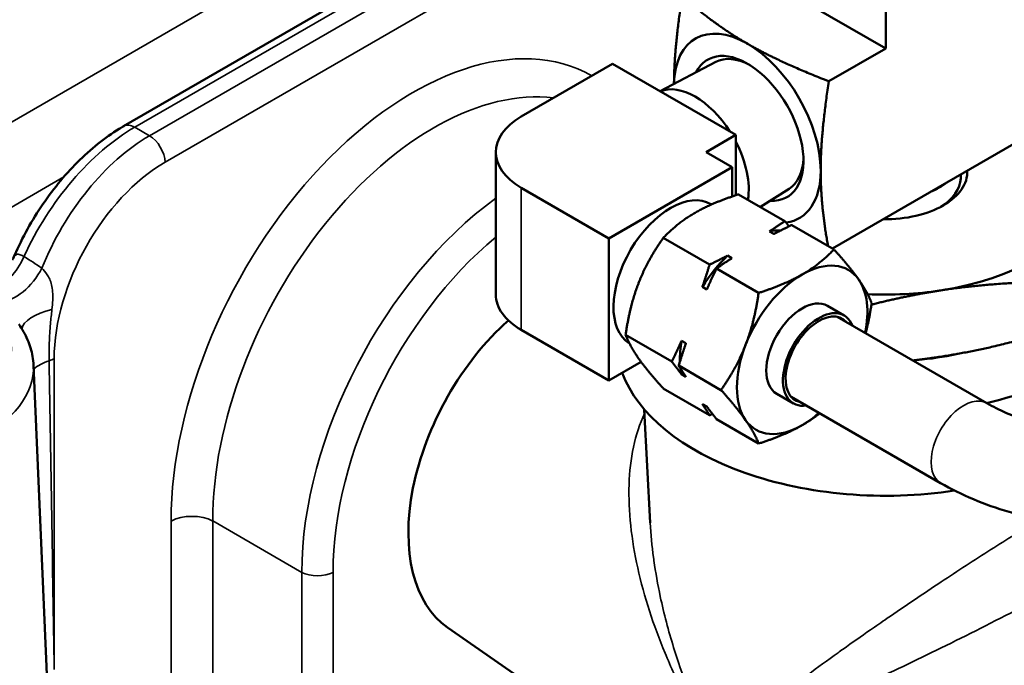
# Model space of a CAD drawing. Header units: inches. Extents: x 1 to 237, y 4 to 150.
# Tile 149 of 209: x 176.73 to 179.4, y 98.19 to 99.94. Entities that reach past the tile are written whole.
import ezdxf

# ---------------------------------------------------------------- set-up
doc = ezdxf.new("R2010")
doc.units = ezdxf.units.IN
doc.header["$LTSCALE"] = 7
doc.header["$MEASUREMENT"] = 0
doc.layers.add('Visible (ANSI)', color=7, linetype='Continuous', lineweight=50)
doc.layers.add('Visible Narrow (ANSI)', color=7, linetype='Continuous', lineweight=35)

msp = doc.modelspace()

# ---------------------------------------------------------------- linework, layer by layer
at = {"layer": 'Visible (ANSI)'}
for p, q in [((177.0137, 99.6506), (178.2761, 100.3794)), ((178.6806, 100.0903), (179.078, 99.8609)), ((179.078, 100.0387), (179.078, 99.8609)), ((179.078, 99.8609), (178.9239, 99.772)), ((178.3383, 99.8192), (178.0908, 99.6764)), ((178.3383, 99.8192), (178.6721, 99.6265)), ((178.6175, 99.8245), (178.4671, 99.7449)), ((178.6721, 99.6265), (178.5915, 99.58)), ((178.6721, 99.6265), (178.6721, 99.4633)), ((179.4753, 99.6314), (178.9339, 99.3189)), ((178.0217, 99.1946), (178.0217, 99.58)), ((178.5915, 99.58), (178.6622, 99.5392)), ((178.6622, 99.5392), (178.3284, 99.3465)), ((178.6622, 99.46), (178.6622, 99.5392)), ((179.2811, 99.509), (179.2815, 99.5195)), ((177.6625, 99.499), (177.6625, 99.4989)), ((178.0908, 99.4837), (178.3284, 99.3465)), ((178.8051, 99.3933), (178.6796, 99.4657)), ((178.8162, 99.4803), (178.7386, 99.4316)), ((178.6066, 99.4385), (178.6047, 99.4396)), ((178.938, 99.3165), (178.8235, 99.3826)), ((178.7748, 99.3583), (178.7629, 99.3651)), ((176.9262, 99.3479), (176.9262, 99.3479)), ((178.3284, 99.3465), (178.3284, 98.9611)), ((178.601, 99.2754), (178.4755, 99.3478)), ((178.6497, 99.2998), (178.6616, 99.2929)), ((176.7953, 99.2723), (176.7952, 99.2723)), ((178.7338, 99.1987), (178.6194, 99.2648)), ((178.5934, 99.2081), (178.5815, 99.2149)), ((178.9204, 99.1635), (178.9657, 99.1373)), ((178.9469, 99.1338), (179.3519, 98.8999)), ((178.0908, 99.0983), (178.3284, 98.9611)), ((178.4989, 99.0124), (178.3734, 99.0848)), ((178.5249, 99.0691), (178.5368, 99.0622)), ((178.3284, 98.9611), (178.4157, 99.0115)), ((176.7696, 99.0028), (176.8225, 97.7655)), ((178.6318, 98.9356), (178.5173, 99.0017)), ((178.5368, 98.9713), (178.5249, 98.9781)), ((178.601, 98.8672), (178.4755, 98.9396)), ((178.7829, 98.9253), (178.8282, 98.8992)), ((178.5815, 98.8976), (178.5934, 98.8908)), ((178.8219, 98.9173), (179.2269, 98.6834)), ((178.4403, 98.5754), (178.4241, 98.8831)), ((178.7338, 98.7905), (178.6194, 98.8565)), ((177.8913, 98.292), (179.3397, 97.2865))]:
    msp.add_line(p, q, dxfattribs=at)
for centre, radius, start, end in [((177.9776, 99.9747), 0.16, 295.2338, 295.2352), ((177.7421, 98.3771), 0.19, 162.4047, 162.4271)]:
    msp.add_arc(centre, radius, start, end, dxfattribs=at)
for centre, major_axis, ratio, start_param, end_param in [((178.7032, 99.6445), (-0.1405, 0.2434), 0.57735, 5.497787, 7.044433), ((178.7032, 99.6445), (-0.1405, 0.2434), 0.57735, 3.926991, 5.497787), ((178.7032, 99.6445), (-0.1075, 0.1862), 0.57735, 2.777675, 6.647103), ((178.7147, 99.6511), (-0.0994, 0.1721), 0.57735, 5.537907, 6.261728), ((178.5618, 99.5629), (-0.1026, 0.1778), 0.57735, 4.790094, 6.20548), ((178.2577, 99.58), (-0.236, 0), 0.57735, 5.497787, 7.068583), ((178.5618, 99.5629), (-0.1027, 0.1778), 0.57735, 3.752396, 4.634684), ((178.7147, 99.6511), (0.0994, -0.1721), 0.57735, 0.021457, 0.745279), ((178.7032, 99.6445), (0.1405, -0.2434), 0.57735, 6.055089, 7.068583), ((179.078, 99.5261), (0.221, 0), 0.57735, 4.685342, 6.310233), ((179.078, 99.5677), (0.2053, 0), 0.57735, 5.344412, 5.651162), ((179.078, 99.5115), (0.2032, 0), 0.57735, 5.540826, 6.261172), ((179.078, 99.291), (0.73, 0), 0.57735, 5.096377, 6.781199), ((178.4953, 99.2501), (0.1094, 0.1894), 0.57735, 0, 3.12103), ((179.078, 99.5261), (0.575, 0), 0.57735, 4.974188, 6.021386), ((178.7063, 99.1283), (0.1313, 0.2273), 0.57735, 0.295839, 0.475554), ((178.7063, 99.1283), (-0.1312, -0.2273), 0.57735, 4.236835, 4.664344), ((178.8517, 99.0444), (0.125, 0.2165), 0.57735, 6.021386, 7.068583), ((178.8517, 99.0444), (-0.125, -0.2165), 0.57735, 3.926991, 4.974188), ((178.8517, 99.0444), (0.125, 0.2165), 0.57735, 5.235988, 6.021386), ((178.2577, 99.1946), (-0.236, 0), 0.57735, 0, 0.785398), ((179.078, 99.5261), (0.575, 0), 0.57735, 4.627349, 4.974188), ((178.8517, 99.0444), (-0.0687, -0.1191), 0.57735, 3.141593, 6.283185), ((178.8969, 99.0183), (-0.0688, -0.1191), 0.57735, 2.711893, 6.712885), ((178.8969, 99.0183), (-0.0638, -0.1104), 0.57735, 2.943238, 6.48154), ((178.1614, 98.7495), (-0.2515, -0.4689), 0.597134, 4.157743, 6.214551), ((178.7063, 99.1283), (-0.1313, -0.2273), 0.57735, 5.284033, 5.53609), ((178.8517, 99.0444), (-0.125, -0.2165), 0.57735, 4.974188, 6.021386), ((179.078, 99.0705), (-0.73, 0), 0.57735, 0.212029, 1.829423), ((178.7063, 99.1283), (-0.1313, -0.2273), 0.57735, 5.630345, 5.711541), ((178.8517, 99.0444), (0.125, 0.2165), 0.57735, 3.926991, 4.18879), ((178.8517, 99.0444), (-0.125, -0.2165), 0.57735, 6.021386, 7.068583), ((179.8133, 97.7968), (0.365, 0.6322), 0.57735, 0, 3.141593)]:
    msp.add_ellipse(centre, major_axis=major_axis, ratio=ratio, start_param=start_param, end_param=end_param, dxfattribs=at)
for points, weights in [([(178.5045, 99.7647), (178.505, 99.8578), (178.5265, 100.0014)], [1.00551382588, 1.10601777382, 1.01772835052]), ([(178.5265, 100.0014), (178.6209, 99.9215), (178.7032, 99.8739)], [1.01772835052, 1.10838025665, 1]), ([(178.7032, 99.8739), (178.7855, 99.8264), (178.9239, 99.772)], [1, 1.10838025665, 1.01772835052]), ([(178.9239, 99.772), (178.9019, 99.6248), (178.9019, 99.5298)], [1.01772835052, 1.10838025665, 1]), ([(178.9019, 99.5298), (178.9019, 99.439), (178.9216, 99.326)], [1, 1.1030178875, 1.02621155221]), ([(178.6796, 99.4657), (178.6091, 99.4432), (178.5618, 99.4159)], [1.09482315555, 1.08605157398, 1]), ([(178.5618, 99.4159), (178.5144, 99.3885), (178.4755, 99.3478)], [1, 1.08605157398, 1.09482315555]), ([(178.7629, 99.3651), (178.7834, 99.3783), (178.8051, 99.3933)], [1, 1.01112012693, 1.00845067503]), ([(178.8235, 99.3826), (178.7976, 99.3701), (178.7748, 99.3583)], [1.00845067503, 1.01112012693, 1]), ([(178.8051, 99.3933), (178.8107, 99.3859), (178.816, 99.379)], [1.00845067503, 1.00952553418, 1.0083647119]), ([(178.4755, 99.3478), (178.4324, 99.2865), (178.4087, 99.2254)], [1.09482315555, 1.08605157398, 1]), ([(178.601, 99.2754), (178.6269, 99.2879), (178.6497, 99.2998)], [1.00845067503, 1.01112012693, 1]), ([(178.8517, 99.2485), (178.899, 99.2759), (178.938, 99.3165)], [1, 1.08605157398, 1.09482315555]), ([(178.938, 99.3165), (178.9811, 99.2685), (179.0048, 99.2348)], [1.09482315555, 1.08605157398, 1]), ([(178.5815, 99.2149), (178.5912, 99.2435), (178.601, 99.2754)], [1, 1.01112012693, 1.00845067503]), ([(178.6616, 99.2929), (178.6411, 99.2797), (178.6194, 99.2648)], [1, 1.01112012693, 1.00845067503]), ([(178.6194, 99.2648), (178.6054, 99.2353), (178.5934, 99.2081)], [1.00845067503, 1.01112012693, 1]), ([(178.7338, 99.1987), (178.8043, 99.2212), (178.8517, 99.2485)], [1.09482315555, 1.08605157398, 1]), ([(178.4087, 99.2254), (178.385, 99.1644), (178.3734, 99.0848)], [1, 1.08605157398, 1.09482315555]), ([(179.0048, 99.2348), (179.0285, 99.2011), (179.04, 99.1714)], [1, 1.08605157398, 1.09482315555]), ([(179.2268, 99.2055), (179.3756, 99.2285), (179.5474, 99.2286)], [1.61966385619, 1.61966385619, 1.50337722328]), ([(178.6986, 99.0581), (178.7223, 99.1191), (178.7338, 99.1987)], [1, 1.08605157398, 1.09482315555]), ([(179.0394, 99.167), (179.1356, 99.1913), (179.2268, 99.2055)], [1.57601578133, 1.61966385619, 1.61966385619]), ([(179.04, 99.1714), (179.0335, 99.1268), (179.0237, 99.0894)], [1.09482315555, 1.08989760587, 1.06060401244]), ([(178.3734, 99.0848), (178.385, 99.055), (178.4087, 99.0213)], [1.09482315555, 1.08605157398, 1]), ([(179.5474, 99.1019), (179.3756, 99.0488), (179.2268, 99.0258)], [1.50337722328, 1.61966385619, 1.61966385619]), ([(178.4989, 99.0124), (178.5129, 99.0418), (178.5249, 99.0691)], [1.00845067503, 1.01112012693, 1]), ([(178.5368, 99.0622), (178.5271, 99.0336), (178.5173, 99.0017)], [1, 1.01112012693, 1.00845067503]), ([(178.6318, 98.9356), (178.6749, 98.997), (178.6986, 99.0581)], [1.09482315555, 1.08605157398, 1]), ([(178.4087, 99.0213), (178.4324, 98.9876), (178.4755, 98.9396)], [1, 1.08605157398, 1.09482315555]), ([(178.5249, 98.9781), (178.5129, 98.9942), (178.4989, 99.0124)], [1, 1.01112012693, 1.00845067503]), ([(179.2268, 99.0258), (179.1892, 99.02), (179.1513, 99.0157)], [1.61966385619, 1.61966385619, 1.61225986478]), ([(178.5173, 99.0017), (178.5271, 98.986), (178.5368, 98.9713)], [1.00845067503, 1.01112012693, 1]), ([(178.6986, 98.8539), (178.6749, 98.8876), (178.6318, 98.9356)], [1, 1.08605157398, 1.09482315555]), ([(178.601, 98.8672), (178.5912, 98.8829), (178.5815, 98.8976)], [1.00845067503, 1.01112012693, 1]), ([(178.5934, 98.8908), (178.6054, 98.8747), (178.6194, 98.8565)], [1, 1.01112012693, 1.00845067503]), ([(178.6084, 98.8708), (178.6047, 98.869), (178.601, 98.8672)], [1.00893532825, 1.00883862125, 1.00845067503]), ([(178.8992, 98.8726), (178.877, 98.8549), (178.8517, 98.8403)], [1.06811056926, 1.04429241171, 1]), ([(178.7338, 98.7905), (178.7223, 98.8202), (178.6986, 98.8539)], [1.09482315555, 1.08605157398, 1]), ([(178.8517, 98.8403), (178.8043, 98.8129), (178.7338, 98.7905)], [1, 1.08605157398, 1.09482315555])]:
    msp.add_rational_spline(points, weights, degree=2, dxfattribs=at)
for points, knots in [([(176.7144, 99.2916), (176.7345, 99.3395), (176.7602, 99.3872), (176.819, 99.4753), (176.8529, 99.5167), (176.9244, 99.5883), (176.9629, 99.6194), (177.0058, 99.6459), (177.0098, 99.6483), (177.0139, 99.6506)], [0.011976, 0.011976, 0.011976, 0.011976, 0.416031, 0.416031, 0.820142, 0.820142, 1.224076, 1.224076, 1.266005, 1.266005, 1.266005, 1.266005]), ([(176.7297, 99.1137), (176.7344, 99.1071), (176.7388, 99.1003), (176.7467, 99.0864), (176.7503, 99.0793), (176.7566, 99.0646), (176.7594, 99.0572), (176.7639, 99.042), (176.7657, 99.0342), (176.7684, 99.0186), (176.7692, 99.0107), (176.7696, 99.0028)], [1.965239, 1.965239, 1.965239, 1.965239, 2.038491, 2.038491, 2.1117431, 2.1117431, 2.1849951, 2.1849951, 2.2582472, 2.2582472, 2.3314993, 2.3314993, 2.3314993, 2.3314993]), ([(179.2746, 99.0339), (179.2726, 99.0334), (179.2706, 99.033), (179.2686, 99.0325), (179.2366, 99.0255), (179.1996, 99.02), (179.1627, 99.0171)], [2.8781538, 2.8781538, 2.8781538, 2.8781538, 2.897766, 2.897766, 2.897766, 3.2051851, 3.2051851, 3.2051851, 3.2051851]), ([(179.3519, 98.8999), (179.3843, 98.8812), (179.4232, 98.8641), (179.511, 98.836), (179.5602, 98.8252), (179.6637, 98.8119), (179.7182, 98.8096), (179.8259, 98.8141), (179.8791, 98.8211), (179.9776, 98.843), (180.023, 98.8578), (180.0797, 98.8831), (180.0959, 98.8914), (180.1108, 98.8999)], [1.570796, 1.570796, 1.570796, 1.570796, 1.850268, 1.850268, 2.137145, 2.137145, 2.429701, 2.429701, 2.723458, 2.723458, 3.01359, 3.01359, 3.141593, 3.141593, 3.141593, 3.141593]), ([(179.2269, 98.6834), (179.283, 98.651), (179.3456, 98.625), (179.479, 98.5858), (179.5499, 98.5726), (179.6945, 98.5593), (179.7682, 98.5593), (179.9128, 98.5726), (179.9836, 98.5858), (180.1171, 98.625), (180.1797, 98.651), (180.2358, 98.6834)], [1.570796, 1.570796, 1.570796, 1.570796, 1.884956, 1.884956, 2.199115, 2.199115, 2.513274, 2.513274, 2.827433, 2.827433, 3.141593, 3.141593, 3.141593, 3.141593])]:
    msp.add_open_spline(points, degree=3, knots=knots, dxfattribs=at)
msp.add_open_spline([(178.4401, 98.58), (178.4401, 98.5787), (178.4402, 98.5774), (178.4403, 98.5761)], degree=3, dxfattribs=at)
at = {"layer": 'Visible Narrow (ANSI)'}
for p, q in [((176.6126, 99.6059), (178.1523, 100.4949)), ((177.0437, 99.6476), (178.3061, 100.3765)), ((178.346, 100.3534), (177.0836, 99.6245)), ((177.126, 99.5528), (178.3885, 100.2816)), ((177.9777, 99.703), (177.9777, 99.703)), ((177.0422, 99.6484), (177.0422, 99.6484)), ((177.0836, 99.6245), (177.0437, 99.6476)), ((177.73, 99.5596), (177.73, 99.5595)), ((176.8518, 99.5129), (176.6126, 99.3747)), ((177.6954, 99.5297), (177.6953, 99.5298)), ((178.0908, 99.0983), (178.0908, 99.4837)), ((176.9526, 99.3879), (176.9526, 99.3879)), ((176.8097, 99.3055), (176.8098, 99.3055)), ((176.8256, 98.1785), (176.8256, 99.0205)), ((177.5947, 98.8928), (177.5947, 98.8928)), ((177.526, 98.682), (177.526, 98.682)), ((177.1422, 98.5807), (177.1422, 98.0696)), ((177.2552, 98.0696), (177.2552, 98.5807)), ((177.4963, 98.4415), (177.2552, 98.5807)), ((177.5088, 98.594), (177.5087, 98.594)), ((177.4963, 98.4415), (177.4963, 97.7058)), ((177.5811, 97.7058), (177.5811, 98.4415))]:
    msp.add_line(p, q, dxfattribs=at)
for centre, major_axis, ratio, start_param, end_param in [((177.8214, 98.9445), (-0.4539, -0.8463), 0.597134, 3.127483, 5.444165), ((177.8779, 98.9142), (0.4138, 0.777), 0.598893, 0.223529, 2.300743), ((177.0328, 99.2456), (0.2612, 0.4265), 0.559352, 0.799843, 1.786614), ((177.0437, 99.5986), (-0.03, 0.052), 0.57735, 5.497787, 6.277062), ((177.0945, 99.21), (-0.2381, -0.4398), 0.594803, 3.910657, 4.903282), ((177.0836, 99.5755), (0.03, -0.052), 0.57735, 0.820305, 2.356194), ((177.1369, 99.1872), (0.208, 0.3879), 0.597134, 0.766683, 2.302573), ((177.5835, 99.2881), (0.1318, -0.2126), 0.597134, 2.097376, 2.097481), ((178.1189, 98.7751), (-0.4177, -0.7748), 0.595811, 4.033809, 5.445523), ((177.5426, 99.2627), (-0.1018, 0.1605), 0.603211, 5.268231, 5.268296), ((178.1613, 98.7523), (0.3877, 0.7229), 0.597134, 0.97471, 2.302573), ((176.6731, 99.3101), (0.0614, 0.1031), 0.575509, 3.767914, 4.921399), ((176.7214, 99.2781), (0.0711, 0.0967), 0.559144, 3.589572, 4.982418), ((177.5835, 99.2881), (0.1318, -0.2126), 0.597134, 0.799785, 0.799895), ((176.857, 99.1088), (-0.1193, -0.0132), 0.419781, 4.985755, 6.167523), ((177.7206, 99.1197), (-0.0583, 0.014), 0.690537, 4.565847, 4.565877), ((176.3277, 99.0438), (0.3821, 0), 0.57735, 3.774788, 6.483876), ((177.9911, 98.9023), (-0.2302, 0.3751), 0.594484, 0.842598, 0.842726), ((176.8688, 98.9583), (-0.1198, -0.0064), 0.556045, 5.178478, 5.650481), ((176.7832, 99.0432), (0.06, 0), 0.536374, 5.207853, 5.497178), ((176.3277, 98.9965), (0.442, 0), 0.57735, 4.50777, 6.307881), ((179.2894, 98.7917), (0.0625, 0.1083), 0.57735, 0, 3.141593), ((177.1987, 98.5503), (-0.08, 0), 0.536374, 3.9276, 5.497178), ((177.5387, 98.4643), (-0.06, 0), 0.536374, 0.786007, 2.355586)]:
    msp.add_ellipse(centre, major_axis=major_axis, ratio=ratio, start_param=start_param, end_param=end_param, dxfattribs=at)
for points, knots in [([(176.7439, 99.297), (176.7402, 99.299), (176.7347, 99.3018), (176.7278, 99.3038), (176.7223, 99.3029), (176.7172, 99.2975), (176.7139, 99.2908), (176.7125, 99.2874)], [-0.660884, -0.660884, -0.660884, -0.660884, -0.542869, -0.47206, -0.377648, -0.283236, -0.2155189, -0.2155189, -0.2155189, -0.2155189]), ([(176.8195, 99.1535), (176.8205, 99.1622), (176.8219, 99.1793), (176.8217, 99.2018), (176.8188, 99.2208), (176.8137, 99.2361), (176.8047, 99.2522), (176.797, 99.2607), (176.7925, 99.2656)], [-0.6005894, -0.6005894, -0.6005894, -0.6005894, -0.5147909, -0.4289924, -0.3431939, -0.2573955, -0.171597, 0, 0, 0, 0]), ([(176.8117, 99.015), (176.8114, 99.0309), (176.8116, 99.0471), (176.8122, 99.0634), (176.8129, 99.0806), (176.814, 99.0979), (176.8155, 99.1151), (176.8167, 99.128), (176.818, 99.1408), (176.8195, 99.1533)], [-1.2159507, -1.2159507, -1.2159507, -1.2159507, -1.0602129, -1.0602129, -1.0602129, -0.8960123, -0.8960123, -0.8960123, -0.7732915, -0.7732915, -0.7732915, -0.7732915]), ([(178.4247, 98.8719), (178.398, 98.8159), (178.3719, 98.6805), (178.3982, 98.4539), (178.4615, 98.2599), (178.5218, 98.1289), (178.5614, 98.0552), (178.5853, 98.0147), (178.6049, 97.9893), (178.6207, 97.9785), (178.6422, 97.9811), (178.6825, 97.9935), (178.7676, 98.0266), (178.8781, 98.0732), (179.0012, 98.1287), (179.1316, 98.1893), (179.3071, 98.2747), (179.5074, 98.3786), (179.6615, 98.465), (179.7554, 98.5238), (179.7893, 98.5514), (179.795, 98.5606), (179.7955, 98.5627)], [-17.764401, -17.764401, -17.764401, -17.764401, -17.093466, -16.394989, -15.696512, -15.347273, -15.172654, -14.998034, -14.95438, -14.910725, -14.823415, -14.648796, -14.299557, -13.60108, -13.251841, -12.902603, -12.204126, -11.505648, -10.98179, -10.457933, -9.934075, -9.728422, -9.728422, -9.728422, -9.728422]), ([(179.4952, 98.5847), (179.4855, 98.5789), (179.4756, 98.573), (179.4655, 98.5668), (179.4531, 98.5593), (179.4404, 98.5516), (179.4275, 98.5436), (179.4064, 98.5306), (179.3848, 98.517), (179.3629, 98.5031), (179.3406, 98.489), (179.3181, 98.4746), (179.2956, 98.4599), (179.2731, 98.4454), (179.2506, 98.4306), (179.2283, 98.4159), (179.2038, 98.3997), (179.1796, 98.3835), (179.1558, 98.3674), (179.1307, 98.3505), (179.1061, 98.3336), (179.0819, 98.317), (179.0667, 98.3065), (179.0516, 98.296), (179.0367, 98.2857), (179.0115, 98.2681), (178.9869, 98.2508), (178.9631, 98.2338), (178.9583, 98.2304), (178.9535, 98.227), (178.9488, 98.2236), (178.9204, 98.2034), (178.8931, 98.1835), (178.8669, 98.1643), (178.8421, 98.1462), (178.8183, 98.1286), (178.7956, 98.1116), (178.7701, 98.0925), (178.7459, 98.0742), (178.723, 98.0565), (178.7085, 98.0454), (178.6946, 98.0345), (178.6811, 98.0243), (178.6743, 98.0191), (178.6676, 98.0141), (178.6611, 98.0093), (178.6545, 98.0044), (178.6481, 97.9998), (178.6415, 97.9956), (178.6383, 97.9935), (178.635, 97.9915), (178.6317, 97.9897), (178.6282, 97.9878), (178.6247, 97.9861), (178.6208, 97.986), (178.6191, 97.9859), (178.6174, 97.9862), (178.6156, 97.9868), (178.6128, 97.9879), (178.6098, 97.9899), (178.607, 97.9928), (178.6067, 97.993), (178.6065, 97.9932), (178.6063, 97.9935), (178.6033, 97.9968), (178.6005, 98.0011), (178.5979, 98.0054), (178.5922, 98.0148), (178.587, 98.0246), (178.5821, 98.0346), (178.5779, 98.0433), (178.5739, 98.0521), (178.5699, 98.061), (178.5614, 98.0801), (178.5532, 98.0995), (178.5455, 98.119), (178.5355, 98.1441), (178.5262, 98.1694), (178.5175, 98.1949), (178.5127, 98.2091), (178.5081, 98.2234), (178.5036, 98.2377), (178.4895, 98.2833), (178.4773, 98.3296), (178.4674, 98.376), (178.4605, 98.4085), (178.4547, 98.4411), (178.4502, 98.4736), (178.4498, 98.4763), (178.4494, 98.479), (178.4491, 98.4817), (178.4449, 98.513), (178.442, 98.5443), (178.4403, 98.5754)], [11.250759, 11.250759, 11.250759, 11.250759, 11.365147, 11.365147, 11.365147, 11.505648, 11.505648, 11.505648, 11.736122, 11.736122, 11.736122, 11.970139, 11.970139, 11.970139, 12.204126, 12.204126, 12.204126, 12.460994, 12.460994, 12.460994, 12.73144, 12.73144, 12.73144, 12.902603, 12.902603, 12.902603, 13.193344, 13.193344, 13.193344, 13.251841, 13.251841, 13.251841, 13.60108, 13.60108, 13.60108, 13.930599, 13.930599, 13.930599, 14.299557, 14.299557, 14.299557, 14.532117, 14.532117, 14.532117, 14.648796, 14.648796, 14.648796, 14.765288, 14.765288, 14.765288, 14.823415, 14.823415, 14.823415, 14.884605, 14.884605, 14.884605, 14.910725, 14.910725, 14.910725, 14.951025, 14.951025, 14.951025, 14.95438, 14.95438, 14.95438, 14.998034, 14.998034, 14.998034, 15.091755, 15.091755, 15.091755, 15.172654, 15.172654, 15.172654, 15.347273, 15.347273, 15.347273, 15.571625, 15.571625, 15.571625, 15.696512, 15.696512, 15.696512, 16.094054, 16.094054, 16.094054, 16.371939, 16.371939, 16.371939, 16.394989, 16.394989, 16.394989, 16.663336, 16.663336, 16.663336, 16.663336])]:
    msp.add_open_spline(points, degree=3, knots=knots, dxfattribs=at)
for points in [[(176.7925, 99.2656), (176.7766, 99.2767), (176.7604, 99.2872), (176.7439, 99.297)], [(176.8256, 98.1785), (176.8213, 98.4568), (176.8167, 98.7357), (176.8117, 99.015)]]:
    msp.add_open_spline(points, degree=3, dxfattribs=at)

doc.saveas('drawing.dxf')
